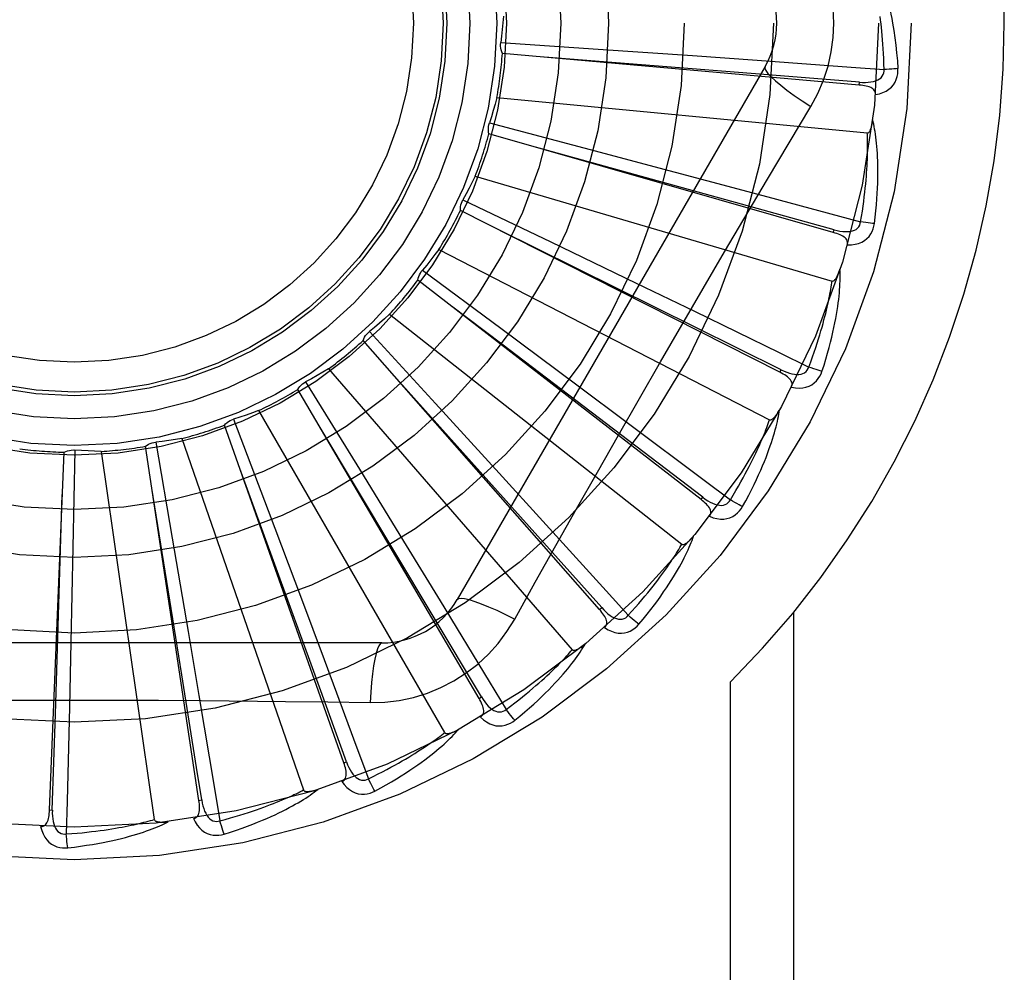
# Model space of a CAD drawing. Header units: inches. Extents: x 0 to 212, y 0 to 138.
# Tile 80 of 256: x 88.023 to 88.354, y 42.096 to 42.416. Entities that reach past the tile are written whole.
import ezdxf

# ---------------------------------------------------------------- set-up
doc = ezdxf.new("R2010")
doc.units = ezdxf.units.IN
doc.header["$LTSCALE"] = 11.6875
doc.header["$MEASUREMENT"] = 0
doc.linetypes.add('HIDDEN', pattern=[0.2, 0.1, -0.1])
doc.layers.add('RIGHTHAND_DOOR_ASSEMBLY', color=7, linetype='CONTINUOUS')

msp = doc.modelspace()

# ---------------------------------------------------------------- linework, layer by layer
at = {"layer": 'RIGHTHAND_DOOR_ASSEMBLY', "color": 8, "linetype": 'HIDDEN'}
for p, q in [((88.1850879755, 42.408113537), (88.2178088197, 42.4059148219)), ((88.3055217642, 42.3938447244), (88.1856404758, 42.4044768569)), ((88.2178088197, 42.4059148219), (88.24952675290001, 42.4037251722)), ((88.24952675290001, 42.4037251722), (88.2712264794, 42.4021932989)), ((88.27389304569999, 42.4000891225), (88.1704510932, 42.2209224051)), ((88.30552190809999, 42.3938447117), (88.30560623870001, 42.3948006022)), ((88.1838100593, 42.3896253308), (88.3082130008, 42.3777462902)), ((88.1812563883, 42.3811051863), (88.21296981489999, 42.3727537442)), ((88.296813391, 42.3443019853), (88.181110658, 42.3774296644)), ((88.1765026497, 42.3631929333), (88.2964093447, 42.3279851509)), ((88.2542295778, 42.3617939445), (88.27479390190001, 42.3562865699)), ((88.1723826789, 42.3553100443), (88.2019424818, 42.3411077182)), ((88.27479390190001, 42.3562865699), (88.3059783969, 42.3478861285)), ((88.27888636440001, 42.2973026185), (88.171543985, 42.3517285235)), ((88.29681352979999, 42.3443019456), (88.29707724, 42.3452246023)), ((88.2019424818, 42.3411077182), (88.2305745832, 42.3272865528)), ((88.16432493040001, 42.3386211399), (88.2754016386, 42.2813571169)), ((88.1587875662, 42.3316604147), (88.1851253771, 42.3121205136)), ((88.2523886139, 42.2545453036), (88.1572862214, 42.3283023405)), ((88.2305745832, 42.3272865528), (88.25015057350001, 42.3177994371)), ((88.1854338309, 42.3067208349), (88.16849691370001, 42.3195845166)), ((88.1477170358, 42.3167980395), (88.2459491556, 42.2395474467)), ((88.1409624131, 42.3110110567), (88.1631263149, 42.2868398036)), ((88.1851253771, 42.3121205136), (88.2106243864, 42.2931304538)), ((88.21827783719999, 42.2175754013), (88.1388526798, 42.3079977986)), ((88.2529764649, 42.2553037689), (88.1854338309, 42.3067208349)), ((88.12727921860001, 42.2985123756), (88.2091163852, 42.2040672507)), ((88.27888649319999, 42.2973025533), (88.2793200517, 42.2981586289)), ((88.1777868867, 42.1877291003), (88.1169095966, 42.2915487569)), ((88.1195514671, 42.2941082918), (88.13674039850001, 42.2661792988)), ((88.2106243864, 42.2931304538), (88.22805116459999, 42.2801100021)), ((88.1037501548, 42.2844250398), (88.16623455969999, 42.1761988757)), ((88.1631263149, 42.2868398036), (88.18457063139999, 42.2633671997)), ((88.0953285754, 42.2815630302), (88.10692128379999, 42.2508857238)), ((88.1323792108, 42.1660851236), (88.09225005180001, 42.2795497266)), ((88.07798024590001, 42.27504518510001), (88.1188535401, 42.1569495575)), ((88.04201885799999, 42.2711848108), (88.04137955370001, 42.2383964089)), ((88.08369596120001, 42.1534257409), (88.0657653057, 42.272434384)), ((88.0691692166, 42.2738286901), (88.0747467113, 42.2415118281)), ((88.0334966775, 42.1502084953), (88.03841258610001, 42.2704598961)), ((88.0509008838, 42.270711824), (88.06868579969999, 42.1470150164)), ((88.13674039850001, 42.2661792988), (88.15335496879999, 42.2390725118)), ((88.18457063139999, 42.2633671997), (88.1992183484, 42.2472840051)), ((88.0779346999, 42.1956731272), (88.06786287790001, 42.2583887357)), ((88.25238872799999, 42.2545452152), (88.2529764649, 42.2553037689)), ((88.10692128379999, 42.2508857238), (88.118105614, 42.2211244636)), ((88.0747467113, 42.2415118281), (88.08009657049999, 42.2101717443)), ((88.04137955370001, 42.2383964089), (88.04070158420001, 42.2066102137)), ((88.15335496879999, 42.2390725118), (88.1646942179, 42.22050786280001)), ((88.18978140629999, 42.2143616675), (88.19668443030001, 42.2267368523)), ((88.118105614, 42.2211244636), (88.1257265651, 42.200749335)), ((88.2182779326, 42.2175752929), (88.21899860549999, 42.2182089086)), ((88.2835368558, 41.94467246), (88.2835368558, 42.2166941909)), ((88.08009657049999, 42.2101717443), (88.0837237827, 42.1887225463)), ((88.1451920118, 42.20633906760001), (87.9383081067, 42.20633906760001)), ((88.04070158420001, 42.2066102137), (88.0402039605, 42.1848621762)), ((88.0828975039, 42.1645028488), (88.0779346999, 42.1956731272)), ((88.2623236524, 41.94467246), (88.2623236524, 42.1933050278)), ((88.1777869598, 42.1877289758), (88.1786145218, 42.188214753)), ((88.13237925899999, 42.1660849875), (88.1332837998, 42.1664053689)), ((88.0846448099, 42.1535690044), (88.0828975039, 42.1645028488)), ((88.08369598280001, 42.1534255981), (88.0846448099, 42.1535690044)), ((88.0334966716, 42.150208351), (88.034455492, 42.150169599))]:
    msp.add_line(p, q, dxfattribs=at)
for points in [[(88.29699172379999, 42.41467246), (88.2967698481, 42.4195495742), (88.2961153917, 42.4243821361), (88.29503081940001, 42.42915777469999), (88.2935193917, 42.4338298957), (88.2915869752, 42.4383528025), (88.2892399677, 42.4427159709)], [(88.3113648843, 42.4334748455), (88.3116676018, 42.4328076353), (88.3119710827, 42.4321045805), (88.3122745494, 42.4313664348), (88.3125788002, 42.4305904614), (88.3128845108, 42.4297746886), (88.3131909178, 42.428917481), (88.3134975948, 42.4280172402), (88.3138039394, 42.4270718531), (88.3141092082, 42.4260793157), (88.3144130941, 42.4250376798), (88.31471494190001, 42.4239449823), (88.3150146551, 42.4227992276), (88.31531183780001, 42.4215986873), (88.3156061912, 42.4203405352), (88.31589773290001, 42.4190227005), (88.316184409, 42.4176411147), (88.31646435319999, 42.4161905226), (88.3167364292, 42.41467246)], [(88.18598305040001, 42.4169629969), (88.1858091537, 42.4147417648), (88.185602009, 42.4125264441), (88.18536161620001, 42.4103170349), (88.1850879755, 42.408113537)], [(88.31384284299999, 42.3990985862), (88.3137953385, 42.4009482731), (88.31373413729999, 42.4027232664), (88.31365857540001, 42.4044219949), (88.3135706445, 42.4060491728), (88.31347173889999, 42.407608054), (88.3133629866, 42.4091014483), (88.31324566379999, 42.4105323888), (88.31312072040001, 42.4119034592), (88.3129892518, 42.4132174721), (88.312852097, 42.4144767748), (88.31271019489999, 42.4156839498), (88.3125643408, 42.4168411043)], [(88.2892399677, 42.386628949), (88.2915834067, 42.3909871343), (88.2935150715, 42.3955086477), (88.2950295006, 42.4001848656), (88.2961172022, 42.404965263), (88.29677166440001, 42.4097980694), (88.29699172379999, 42.41467246)], [(88.3167364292, 42.41467246), (88.3171346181, 42.4122371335), (88.3174923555, 42.4097560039), (88.3178082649, 42.407229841), (88.31808283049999, 42.4046584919), (88.3183163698, 42.4020417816), (88.31850738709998, 42.3993805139)], [(88.1856404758, 42.4044768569), (88.1854060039, 42.4050522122), (88.1852281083, 42.4056446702), (88.18510598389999, 42.4062601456), (88.1850411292, 42.4068833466), (88.1850353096, 42.4074990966), (88.1850879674, 42.4081134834)], [(88.30560623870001, 42.3948006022), (88.27343994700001, 42.3973755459), (88.1997847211, 42.4032039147)], [(88.2712264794, 42.4021932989), (88.3028248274, 42.3999055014), (88.31384284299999, 42.3990985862)], [(88.27389288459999, 42.4000888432), (88.2738299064, 42.3995207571), (88.2741597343, 42.3987364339), (88.27486347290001, 42.3977659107), (88.2759281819, 42.39661439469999), (88.27735504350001, 42.3952821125), (88.27913436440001, 42.3937860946), (88.28124250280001, 42.3921472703), (88.28365305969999, 42.3903894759), (88.28634536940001, 42.3885317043), (88.2892416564, 42.3866278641)], [(88.3056060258, 42.3948020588), (88.30664203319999, 42.3947410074), (88.3076248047, 42.3947313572), (88.3085569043, 42.394775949), (88.3094347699, 42.3948768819), (88.31025773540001, 42.3950388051), (88.3110188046, 42.3952625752), (88.31171551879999, 42.3955478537), (88.3123306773, 42.3958991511), (88.31284612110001, 42.3963192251), (88.31326033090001, 42.3968025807), (88.3135648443, 42.3973470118), (88.3137628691, 42.3979268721), (88.31385543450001, 42.3985127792), (88.31384312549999, 42.3991029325)], [(88.31094745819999, 42.3906215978), (88.3122716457, 42.3909240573), (88.3134683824, 42.3913291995), (88.3145457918, 42.3918389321), (88.3154932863, 42.3924475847), (88.31631049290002, 42.39315269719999), (88.316994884, 42.3939428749), (88.317545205, 42.3948163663), (88.31796787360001, 42.3957391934), (88.3182596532, 42.3966868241), (88.31844061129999, 42.3976286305), (88.3185237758, 42.3985223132), (88.31850738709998, 42.3993805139)], [(88.3185073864, 42.3993805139), (88.31789113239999, 42.3993144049), (88.3171866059, 42.3992539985), (88.3164178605, 42.3992014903), (88.31559431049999, 42.3991575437), (88.3147256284, 42.3991228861), (88.3138428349, 42.3990988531)], [(88.3109472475, 42.3906165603), (88.31094295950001, 42.3910796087), (88.3108567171, 42.3915032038), (88.31068342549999, 42.3918885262), (88.3104383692, 42.3922320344), (88.31013426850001, 42.3925280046), (88.309773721, 42.3927841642), (88.3093612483, 42.393005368), (88.3089037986, 42.39319451), (88.3084081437, 42.3933548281), (88.3078793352, 42.3934901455), (88.3073241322, 42.3936047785), (88.3067441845, 42.3937004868), (88.30614388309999, 42.3937808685), (88.3055217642, 42.3938447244)], [(88.1838100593, 42.3896253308), (88.1832189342, 42.3874771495), (88.1825962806, 42.3853410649), (88.1819420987, 42.3832170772), (88.1812563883, 42.3811051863)], [(88.26027604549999, 42.3377657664), (88.2747273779, 42.3622386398), (88.281948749, 42.3744191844), (88.2892399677, 42.386628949)], [(88.181110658, 42.3774296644), (88.18098931, 42.3780389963), (88.1809267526, 42.3786544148), (88.1809233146, 42.37928188), (88.1809775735, 42.3799060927), (88.1810883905, 42.3805118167), (88.1812563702, 42.3811051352)], [(88.3082130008, 42.3777462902), (88.3083851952, 42.3777625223), (88.3085443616, 42.3778188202), (88.3086900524, 42.3779190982), (88.3088236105, 42.3780516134), (88.308945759, 42.3782068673), (88.3090579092, 42.3783820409), (88.3091612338, 42.3785709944), (88.309257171, 42.3787741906), (88.30934750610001, 42.37899032), (88.3094323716, 42.3792185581), (88.30951242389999, 42.3794578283), (88.30958787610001, 42.3797075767), (88.30965904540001, 42.3799664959), (88.30972627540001, 42.3802357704), (88.30979002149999, 42.3805157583), (88.3098502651, 42.3808076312), (88.30990740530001, 42.381112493), (88.3099606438, 42.3814309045), (88.31000923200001, 42.3817639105), (88.3100534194, 42.3821111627)], [(88.31061200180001, 42.3472801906), (88.3108825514, 42.3494925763), (88.31111237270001, 42.3516137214), (88.31130412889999, 42.353641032), (88.3114607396, 42.3555802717), (88.311584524, 42.35743538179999), (88.31167820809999, 42.3592096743), (88.3117440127, 42.3609068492), (88.311784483, 42.3625300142), (88.3118017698, 42.3640826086), (88.311798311, 42.3655675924), (88.3117762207, 42.3669882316), (88.3117378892, 42.3683472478), (88.31168606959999, 42.3696478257), (88.31162123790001, 42.3708920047), (88.3115445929, 42.3720823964), (88.3114560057, 42.37322053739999), (88.31135518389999, 42.3743082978), (88.3112431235, 42.3753473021), (88.3111200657, 42.3763391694), (88.3109875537, 42.3772858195), (88.3108466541, 42.3781890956), (88.3106987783, 42.3790508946), (88.31054582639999, 42.3798729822), (88.3103871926, 42.3806576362), (88.31022254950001, 42.3814080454), (88.3100525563, 42.3821232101)], [(88.3059783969, 42.3478861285), (88.3062818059, 42.3497113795), (88.3065576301, 42.3514658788), (88.30680492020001, 42.3531482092), (88.30702652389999, 42.3547626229), (88.3072244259, 42.3563120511), (88.3074002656, 42.3577990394), (88.3075558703, 42.3592263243), (88.3076926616, 42.36059626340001), (88.3078122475, 42.361911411), (88.3079158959, 42.3631739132), (88.3080050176, 42.364386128), (88.30808079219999, 42.3655499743), (88.3081445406, 42.3666675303), (88.30819725, 42.3677406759), (88.3082401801, 42.3687714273), (88.30827383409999, 42.3697614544), (88.3082990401, 42.3707126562), (88.3083160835, 42.3716263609), (88.30832536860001, 42.3725041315), (88.3083273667, 42.3733471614), (88.3083225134, 42.3741567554), (88.30831132, 42.3749341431), (88.3082942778, 42.3756805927), (88.30827188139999, 42.3763972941), (88.30824487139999, 42.3770860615), (88.3082130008, 42.3777462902)], [(88.29707724, 42.3452246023), (88.2659795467, 42.353840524), (88.19475839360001, 42.3735029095)], [(88.21296981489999, 42.3727537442), (88.24370016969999, 42.3646010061), (88.2542295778, 42.3617939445)], [(88.1765026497, 42.3631929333), (88.175515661, 42.3611954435), (88.1745000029, 42.3592157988), (88.1734556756, 42.357253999), (88.1723826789, 42.3553100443)], [(88.171543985, 42.3517285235), (88.1715401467, 42.3523498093), (88.17159518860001, 42.3529659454), (88.17171056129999, 42.3535827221), (88.1718819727, 42.3541853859), (88.1721054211, 42.3547591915), (88.1723826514, 42.3553099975)], [(88.2970773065, 42.3452260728), (88.29808303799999, 42.3449700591), (88.29904622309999, 42.3447745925), (88.2999699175, 42.34464197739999), (88.30085102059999, 42.3445749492), (88.3016897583, 42.344578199), (88.3024794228, 42.344653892), (88.3032175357, 42.3448021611), (88.30388806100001, 42.3450306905), (88.30447368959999, 42.3453456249), (88.3049718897, 42.3457418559), (88.30537393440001, 42.3462188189), (88.3056781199, 42.346750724), (88.30587989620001, 42.3473085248), (88.30597949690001, 42.3478903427)], [(88.3015310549, 42.3401102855), (88.3028885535, 42.3401566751), (88.3041403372, 42.3403280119), (88.30529474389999, 42.3406246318), (88.30634030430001, 42.3410429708), (88.30727618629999, 42.3415806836), (88.3080977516, 42.34222706), (88.30880343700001, 42.3429806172), (88.30939311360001, 42.3438067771), (88.3098589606, 42.3446820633), (88.3102148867, 42.3455726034), (88.31046567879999, 42.3464343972), (88.31061200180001, 42.3472801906)], [(88.31061200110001, 42.3472801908), (88.3099943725, 42.3473319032), (88.3092911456, 42.347405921), (88.3085263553, 42.3474998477), (88.3077093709, 42.3476125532), (88.3068498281, 42.3477429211), (88.30597843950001, 42.3478863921)], [(88.2793200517, 42.2981586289), (88.2504149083, 42.3125041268), (88.1842019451, 42.3452898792)], [(88.3015300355, 42.3401069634), (88.3016133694, 42.3405614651), (88.3016087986, 42.3409931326), (88.3015115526, 42.3414041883), (88.301335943, 42.3417879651), (88.3010933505, 42.3421361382), (88.30078779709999, 42.3424559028), (88.3004246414, 42.3427511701), (88.3000112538, 42.34302346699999), (88.2995548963, 42.3432746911), (88.29906125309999, 42.3435076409), (88.2985377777, 42.3437252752), (88.2979864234, 42.3439290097), (88.2974121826, 42.3441215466), (88.296813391, 42.3443019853)], [(88.16432493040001, 42.3386211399), (88.1629777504, 42.3368465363), (88.1616057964, 42.3350948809), (88.1602090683, 42.3333661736), (88.1587875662, 42.3316604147)], [(88.19668443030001, 42.2267368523), (88.2105840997, 42.2514261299), (88.21757719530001, 42.26379796), (88.22461176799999, 42.2761673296), (88.231668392, 42.2885241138), (88.2387732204, 42.3008635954), (88.2459051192, 42.3131888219), (88.2530791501, 42.3254835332), (88.26027604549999, 42.3377657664)], [(88.1572862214, 42.3283023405), (88.1574000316, 42.3289131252), (88.1575706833, 42.3295077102), (88.15780069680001, 42.3300915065), (88.1580830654, 42.3306508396), (88.1584110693, 42.3311719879), (88.1587875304, 42.3316603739)], [(88.29299924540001, 42.2976155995), (88.2936836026, 42.2997368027), (88.2943107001, 42.3017761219), (88.294882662, 42.3037305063), (88.29540344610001, 42.3056050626), (88.2958760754, 42.3074032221), (88.29630385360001, 42.309127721), (88.2966896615, 42.3107817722), (88.2970365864, 42.3123679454), (88.2973473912, 42.3138892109), (88.29762503, 42.3153480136), (88.2978721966, 42.3167471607), (88.2980917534, 42.318088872), (88.29828700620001, 42.3193757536), (88.2984588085, 42.3206097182), (88.2986088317, 42.3217931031), (88.29873724, 42.3229274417), (88.2988441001, 42.3240146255), (88.2989306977, 42.3250560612), (88.2989975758, 42.326053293), (88.29904661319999, 42.327007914), (88.2990792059, 42.327921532), (88.2990970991, 42.328795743), (88.29910249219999, 42.3296319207), (88.299095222, 42.3304324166), (88.29907557, 42.3312004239), (88.29904399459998, 42.331934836)], [(88.2964093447, 42.3279851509), (88.2965814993, 42.3279685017), (88.2967484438, 42.3279936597), (88.29691047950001, 42.3280645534), (88.29706670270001, 42.3281693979), (88.2972160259, 42.3282987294), (88.2973593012, 42.3284495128), (88.29749651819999, 42.32861549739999), (88.2976291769, 42.3287968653), (88.2977587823, 42.328991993), (88.2978853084, 42.3292000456), (88.29800919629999, 42.3294198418), (88.2981305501, 42.3296507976), (88.2982494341, 42.3298915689), (88.2983664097, 42.3301432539), (88.2984819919, 42.330406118), (88.2985963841, 42.3306813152), (88.298711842, 42.3309749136), (88.29882272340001, 42.3312724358), (88.29892352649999, 42.3315598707), (88.29901608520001, 42.3318418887)], [(88.28856405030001, 42.2990875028), (88.2892074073, 42.3008223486), (88.2898102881, 42.3024929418), (88.2903714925, 42.3040980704), (88.2908946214, 42.3056413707), (88.2913821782, 42.3071253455), (88.29183625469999, 42.308552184), (88.29225916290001, 42.3099242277), (88.2926527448, 42.3112435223), (88.29301906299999, 42.3125122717), (88.2933597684, 42.3137323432), (88.2936766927, 42.3149057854), (88.2939713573, 42.316034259), (88.29424545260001, 42.3171195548), (88.2945003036, 42.318163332), (88.2947375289, 42.3191673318), (88.2949579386, 42.3201330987), (88.2951627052, 42.3210623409), (88.2953523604, 42.3219563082), (88.2955275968, 42.3228164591), (88.2956891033, 42.3236438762), (88.29583755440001, 42.3244397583), (88.29597368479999, 42.325205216), (88.2960982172, 42.3259414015), (88.2962118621, 42.32664938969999), (88.2963156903, 42.3273308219), (88.2964093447, 42.3279851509)], [(88.25015057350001, 42.3177994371), (88.27863517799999, 42.3039315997), (88.28856405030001, 42.2990875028)], [(88.1477170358, 42.3167980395), (88.14605835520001, 42.3153104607), (88.14437969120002, 42.313850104), (88.1426810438, 42.3124169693), (88.1409624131, 42.3110110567)], [(88.1388526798, 42.3079977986), (88.1390800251, 42.3085760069), (88.13936011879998, 42.309127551), (88.1396964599, 42.309657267), (88.14007958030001, 42.3101530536), (88.1405002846, 42.3106027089), (88.1409623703, 42.3110110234)], [(88.12727921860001, 42.2985123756), (88.12536898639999, 42.2973655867), (88.12344428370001, 42.29624930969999), (88.1215051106, 42.2951635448), (88.1195514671, 42.2941082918)], [(88.2793203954, 42.2981600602), (88.280259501, 42.2977183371), (88.28116828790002, 42.2973441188), (88.28205019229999, 42.29703909), (88.2829026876, 42.2968065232), (88.2837268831, 42.2966509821), (88.2845166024, 42.2965758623), (88.28526943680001, 42.2965817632), (88.28597109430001, 42.296679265), (88.2866057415, 42.2968776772), (88.2871699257, 42.2971724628), (88.2876549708, 42.2975647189), (88.288054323, 42.2980294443), (88.2883580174, 42.2985389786), (88.28856592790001, 42.2990914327)], [(88.2827254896, 42.2922938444), (88.2840672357, 42.29208248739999), (88.28532882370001, 42.2920138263), (88.28651850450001, 42.292086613), (88.28762434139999, 42.2922995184), (88.28864507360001, 42.2926503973), (88.2895741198, 42.2931296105), (88.2904096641, 42.2937359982), (88.2911450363, 42.2944356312), (88.29176811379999, 42.2952069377), (88.29228614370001, 42.2960140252), (88.29269549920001, 42.2968127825), (88.29299924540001, 42.2976155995)], [(88.2929992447, 42.2976155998), (88.2924025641, 42.2977832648), (88.2917260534, 42.2979890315), (88.2909928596, 42.2982259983), (88.2902119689, 42.2984912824), (88.28939263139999, 42.2987819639), (88.28856414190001, 42.2990877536)], [(88.21899860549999, 42.2182089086), (88.19749568, 42.2422697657), (88.1482109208, 42.2973158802)], [(88.2827238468, 42.2922907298), (88.28289169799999, 42.2927212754), (88.2829689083, 42.2931460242), (88.2829512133, 42.2935680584), (88.2828514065, 42.2939781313), (88.2826790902, 42.2943659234), (88.2824395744, 42.2947377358), (88.28213886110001, 42.2950963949), (88.2817844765, 42.2954420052), (88.2813839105, 42.2957750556), (88.2809432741, 42.2960972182), (88.28047044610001, 42.296409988), (88.2799676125, 42.2967143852), (88.2794401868, 42.2970121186), (88.27888636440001, 42.2973026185)], [(88.1169095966, 42.2915487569), (88.1172422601, 42.2920734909), (88.1176216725, 42.2925620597), (88.1180521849, 42.2930185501), (88.11852221, 42.2934328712), (88.11902040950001, 42.2937947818), (88.11955141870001, 42.2941082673)], [(88.1037501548, 42.2844250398), (88.1016574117, 42.2836604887), (88.09955623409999, 42.2829286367), (88.097446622, 42.2822294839), (88.0953285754, 42.2815630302)], [(88.26630568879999, 42.2521817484), (88.2673791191, 42.2541351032), (88.2683808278, 42.25601889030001), (88.2693123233, 42.2578297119), (88.2701784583, 42.2595718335), (88.27098285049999, 42.2612480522), (88.2717292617, 42.2628604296), (88.27242112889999, 42.2644115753), (88.2730619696, 42.2659034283), (88.2736550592, 42.2673383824), (88.2742037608, 42.2687182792), (88.2747112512, 42.2700453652), (88.2751807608, 42.2713212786), (88.2756160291, 42.2725479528), (88.276018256, 42.2737271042), (88.2763895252, 42.2748607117), (88.27673028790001, 42.2759502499), (88.2770409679, 42.2769975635), (88.2773230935, 42.2780037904), (88.2775774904, 42.2789703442), (88.2778063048, 42.2798984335), (88.27801121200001, 42.2807893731), (88.27819422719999, 42.2816443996), (88.2783577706, 42.2824644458), (88.2785021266, 42.2832518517), (88.2786281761, 42.2840096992), (88.27873615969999, 42.2847368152)], [(88.2754016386, 42.2813571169), (88.27556753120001, 42.281308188), (88.27573622, 42.281301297), (88.2759087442, 42.2813402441), (88.27608198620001, 42.2814136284), (88.27625308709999, 42.2815123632), (88.2764223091, 42.2816333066), (88.2765884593, 42.2817703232), (88.27675304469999, 42.2819233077), (88.2769172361, 42.2820903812), (88.27708085, 42.2822707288), (88.2772440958, 42.2824631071), (88.2774069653, 42.2826669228), (88.27756926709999, 42.2828808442), (88.27773176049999, 42.2831058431), (88.2778950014, 42.2833420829), (88.2780594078, 42.283590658), (88.278225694, 42.2838523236), (88.2783935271, 42.2841282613), (88.2785628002, 42.2844200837), (88.2787335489, 42.2847272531)], [(88.09225005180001, 42.2795497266), (88.09267601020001, 42.280002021), (88.0931410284, 42.2804099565), (88.0936501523, 42.2807767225), (88.0941900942, 42.2810946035), (88.0947477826, 42.281355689), (88.0953285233, 42.2815630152)], [(88.26222920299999, 42.2544664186), (88.26318925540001, 42.2560481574), (88.2640974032, 42.2575744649), (88.2649522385, 42.259044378), (88.26575798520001, 42.2604607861), (88.26651757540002, 42.2618256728), (88.26723347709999, 42.263140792), (88.2679084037, 42.2644080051), (88.2685445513, 42.2656289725), (88.269144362, 42.2668054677), (88.26970981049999, 42.2679390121), (88.27024308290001, 42.2690312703), (88.27074598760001, 42.2700835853), (88.2712205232, 42.2710973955), (88.2716683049, 42.2720740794), (88.2720912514, 42.2730150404), (88.27249045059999, 42.2739216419), (88.27286737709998, 42.2747953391), (88.27322278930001, 42.2756372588), (88.2735576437, 42.2764487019), (88.27387282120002, 42.2772306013), (88.27416921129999, 42.2779840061), (88.2744477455, 42.2787098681), (88.27470935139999, 42.27940918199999), (88.27495493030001, 42.2800828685), (88.27518584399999, 42.2807323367), (88.2754016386, 42.2813571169)], [(88.1786145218, 42.188214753), (88.1620537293, 42.2159102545), (88.12407715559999, 42.279288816)], [(88.22805116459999, 42.2801100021), (88.2533965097, 42.2611020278), (88.26222920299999, 42.2544664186)], [(88.07798024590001, 42.27504518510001), (88.0757806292, 42.2746905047), (88.07357891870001, 42.2743695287), (88.07137511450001, 42.2740822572), (88.0691692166, 42.2738286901)], [(88.03841258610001, 42.2704598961), (88.03897613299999, 42.2707214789), (88.03955945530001, 42.2709273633), (88.04016842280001, 42.271078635), (88.0407878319, 42.2711730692), (88.0414026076, 42.2712081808), (88.0420188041, 42.2711848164)], [(88.0509008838, 42.270711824), (88.0486738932, 42.2707798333), (88.0464512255, 42.2708813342), (88.0442328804, 42.2710163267), (88.04201885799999, 42.2711848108)], [(88.0657653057, 42.272434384), (88.06626916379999, 42.2727978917), (88.0668029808, 42.27311045), (88.0673723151, 42.2733742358), (88.0679626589, 42.2735841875), (88.06855967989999, 42.2737350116), (88.0691691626, 42.2738286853)], [(88.1332837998, 42.1664053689), (88.1222636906, 42.1967345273), (88.0969678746, 42.2661548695)], [(88.034455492, 42.150169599), (88.03549698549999, 42.182421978), (88.0378140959, 42.2562711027)], [(88.2552079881, 42.2488972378), (88.2554544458, 42.2492885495), (88.2556107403, 42.2496911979), (88.2556732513, 42.2501089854), (88.2556528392, 42.2505305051), (88.25555702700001, 42.2509439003), (88.25539220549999, 42.2513543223), (88.2551648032, 42.2517634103), (88.25488222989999, 42.2521698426), (88.25455193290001, 42.252572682), (88.254180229, 42.2529724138), (88.2537751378, 42.2533690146), (88.2533389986, 42.2537630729), (88.2528774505, 42.2541552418), (88.2523886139, 42.2545453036)], [(88.2529770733, 42.2553051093), (88.2538156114, 42.2546936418), (88.254637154, 42.2541541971), (88.2554453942, 42.253687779), (88.2562384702, 42.2532980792), (88.2570183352, 42.2529893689), (88.2577795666, 42.2527661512), (88.25851991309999, 42.2526294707), (88.25922734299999, 42.252592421), (88.25988807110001, 42.2526671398), (88.2604978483, 42.2528498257), (88.26104836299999, 42.2531431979), (88.2615284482, 42.2535239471), (88.26192308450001, 42.2539667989), (88.26223179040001, 42.25446992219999)], [(88.2552104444, 42.24890048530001), (88.25648794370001, 42.2484390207), (88.2577137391, 42.2481328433), (88.25889569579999, 42.2479791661), (88.26002184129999, 42.2479789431), (88.26109053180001, 42.2481303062), (88.2620934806, 42.2484250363), (88.2630286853, 42.2488623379), (88.2638831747, 42.2494101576), (88.26464096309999, 42.2500496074), (88.2653023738, 42.2507440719), (88.2658554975, 42.2514509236), (88.26630568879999, 42.2521817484)], [(88.26630568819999, 42.2521817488), (88.2657515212, 42.2524593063), (88.2651261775, 42.252789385), (88.2644510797, 42.2531608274), (88.26373450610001, 42.253569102), (88.26298498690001, 42.2540095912), (88.26222934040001, 42.2544666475)], [(88.1992183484, 42.2472840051), (88.2205083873, 42.2238228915), (88.2279256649, 42.2156355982)], [(88.2314961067, 42.2126207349), (88.2329198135, 42.21433564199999), (88.23425992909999, 42.215995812), (88.2355172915, 42.217597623), (88.2366974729, 42.21914434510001), (88.2378045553, 42.2206380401), (88.2388426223, 42.2220800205), (88.2398155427, 42.2234721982), (88.2407271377, 42.2248158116), (88.2415810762, 42.2261125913), (88.2423810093, 42.2273637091), (88.24313048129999, 42.2285707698), (88.24383297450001, 42.2297347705), (88.2444925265, 42.230856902), (88.24511064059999, 42.2319386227), (88.245689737, 42.2329814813), (88.2462305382, 42.23398684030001), (88.2467338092, 42.234956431), (88.2472012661, 42.2358910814), (88.24763398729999, 42.2367920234), (88.24803430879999, 42.2376600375), (88.24840412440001, 42.2384960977), (88.2487456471, 42.2393010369), (88.2490614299, 42.2400753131), (88.2493521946, 42.24082116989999), (88.24961938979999, 42.2415414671), (88.2498630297, 42.24223500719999)], [(88.2459491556, 42.2395474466), (88.24610279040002, 42.2394680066), (88.2462671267, 42.2394293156), (88.246443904, 42.2394349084), (88.2466279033, 42.2394741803), (88.24681459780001, 42.2395387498), (88.24700365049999, 42.2396254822), (88.24719272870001, 42.2397285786), (88.2473832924, 42.2398476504), (88.2475761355, 42.2399806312), (88.2477709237, 42.2401267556), (88.2479676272, 42.2402847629), (88.2481661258, 42.2404540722), (88.2483659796, 42.2406334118), (88.2485681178, 42.2408235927), (88.24877311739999, 42.2410246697), (88.2489815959, 42.2412376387), (88.24919799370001, 42.2414674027), (88.2494114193, 42.2417022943), (88.2496112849, 42.2419310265), (88.2498011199, 42.2421573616)], [(88.2279256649, 42.2156355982), (88.229167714, 42.2170070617), (88.23034830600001, 42.2183339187), (88.2314658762, 42.21961549), (88.232525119, 42.2208538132), (88.23352928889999, 42.2220502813), (88.2344811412, 42.2232061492), (88.23538369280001, 42.2243227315), (88.2362394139, 42.2254012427), (88.2370510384, 42.2264429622), (88.2378207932, 42.22744901), (88.23855114, 42.2284206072), (88.2392441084, 42.2293587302), (88.2399019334, 42.2302644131), (88.2405264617, 42.2311387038), (88.24111984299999, 42.2319826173), (88.2416834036, 42.2327972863), (88.2422188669, 42.2335838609), (88.2427271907, 42.2343433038), (88.2432095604, 42.2350767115), (88.2436670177, 42.2357848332), (88.2441006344, 42.2364685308), (88.24451150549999, 42.2371285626), (88.2449007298, 42.2377657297), (88.2452693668, 42.2383807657), (88.24561902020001, 42.2389747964), (88.2459491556, 42.2395474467)], [(88.1646942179, 42.22050786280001), (88.1811594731, 42.1934415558), (88.18689325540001, 42.1839984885)], [(88.1704510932, 42.2209224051), (88.170911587, 42.2212612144), (88.1717559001, 42.2213677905), (88.17294832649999, 42.2212435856), (88.1744778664, 42.2208972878), (88.17634508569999, 42.2203277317), (88.178530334, 42.2195348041), (88.1810037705, 42.2185284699), (88.1837312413, 42.2173198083), (88.18668560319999, 42.2159174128), (88.18978140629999, 42.2143616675)], [(88.2189994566, 42.2182101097), (88.2197071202, 42.2174509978), (88.22041172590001, 42.2167658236), (88.22111708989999, 42.2161548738), (88.2218220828, 42.2156221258), (88.2225294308, 42.2151714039), (88.2232346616, 42.2148081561), (88.22393576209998, 42.214533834), (88.2246233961, 42.2143635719), (88.22528632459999, 42.2143118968), (88.2259196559, 42.2143758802), (88.2265157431, 42.2145597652), (88.22705920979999, 42.2148427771), (88.2275305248, 42.2152029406), (88.2279288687, 42.2156385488)], [(88.21997788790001, 42.2114965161), (88.22029361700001, 42.2118336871), (88.22052309, 42.2121992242), (88.2206635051, 42.2125975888), (88.22072326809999, 42.2130153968), (88.2207074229, 42.213439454), (88.22062325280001, 42.2138736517), (88.22047738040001, 42.2143183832), (88.2202768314, 42.2147709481), (88.22002874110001, 42.2152290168), (88.2197394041, 42.2156918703), (88.2194166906, 42.2161579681), (88.2190630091, 42.2166274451), (88.2186840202, 42.2170998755), (88.21827783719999, 42.2175754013)], [(88.23149610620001, 42.2126207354), (88.2310044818, 42.2129981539), (88.2304529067, 42.2134406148), (88.2298603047, 42.2139331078), (88.22923394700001, 42.2144696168), (88.2285813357, 42.2150439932), (88.2279258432, 42.2156357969)], [(88.1412086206, 42.1863181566), (88.1461428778, 42.1864682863), (88.15101022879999, 42.1870524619), (88.1557956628, 42.1880681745), (88.1604660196, 42.189506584), (88.164997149, 42.1913601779), (88.1693465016, 42.1936129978), (88.173474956, 42.1962508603), (88.1773516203, 42.199247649), (88.18094309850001, 42.2025744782), (88.18422721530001, 42.2062158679), (88.1871762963, 42.2101490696), (88.18978140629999, 42.2143616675)], [(88.2199803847, 42.2114985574), (88.2211474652, 42.2108036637), (88.2222931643, 42.210271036), (88.22342467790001, 42.2098964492), (88.22453043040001, 42.2096831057), (88.2256084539, 42.2096294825), (88.2266490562, 42.2097290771), (88.22765012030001, 42.2099814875), (88.22859284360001, 42.2103576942), (88.2294579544, 42.2108421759), (88.2302388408, 42.2113989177), (88.2309157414, 42.2119883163), (88.2314961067, 42.2126207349)], [(88.14519167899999, 42.2063390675), (88.1446682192, 42.2061095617), (88.1441538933, 42.20543176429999), (88.14366526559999, 42.204337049), (88.14320037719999, 42.2028392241), (88.1427600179, 42.2009373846), (88.14235408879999, 42.1986484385), (88.1419888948, 42.1960033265), (88.1416718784, 42.1930368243), (88.1414091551, 42.1897763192), (88.14120852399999, 42.1863161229)], [(88.189828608, 42.1803623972), (88.1915511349, 42.1817768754), (88.1931812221, 42.1831534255), (88.19471900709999, 42.1844883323), (88.1961705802, 42.1857837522), (88.1975403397, 42.1870409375), (88.1988325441, 42.188260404), (88.200051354, 42.1894432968), (88.2012007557, 42.1905901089), (88.20228467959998, 42.1917018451), (88.2033069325, 42.1927789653), (88.2042712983, 42.1938223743), (88.2051813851, 42.1948323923), (88.20604138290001, 42.19580942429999), (88.2068530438, 42.1967546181), (88.2076190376, 42.1976690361), (88.2083403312, 42.1985538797), (88.20901800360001, 42.199410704), (88.2096538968, 42.2002399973), (88.2102493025, 42.201042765), (88.2108066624, 42.2018193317), (88.2113280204, 42.2025702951), (88.21181570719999, 42.2032960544), (88.21227231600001, 42.2039965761), (88.2126989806, 42.2046739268), (88.21309766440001, 42.20533064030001), (88.2134681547, 42.205965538)], [(88.2091163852, 42.2040672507), (88.20925220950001, 42.2039601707), (88.20940625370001, 42.20389107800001), (88.2095808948, 42.2038631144), (88.20976900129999, 42.2038668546), (88.2099645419, 42.203894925), (88.2101665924, 42.2039443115), (88.2103717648, 42.2040097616), (88.2105814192, 42.20409061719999), (88.2107959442, 42.2041846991), (88.2110148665, 42.2042913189), (88.2112379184, 42.2044092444), (88.2114648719, 42.2045379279), (88.21169505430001, 42.2046762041), (88.21192953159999, 42.2048246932), (88.21216888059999, 42.2049833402), (88.21241389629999, 42.20515300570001), (88.2126652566, 42.2053339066), (88.2129238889, 42.2055279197), (88.2131910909, 42.2057372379), (88.2134664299, 42.2059611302)], [(88.18689325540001, 42.1839984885), (88.1883724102, 42.1851101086), (88.1897827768, 42.1861895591), (88.1911226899, 42.1872364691), (88.1923971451, 42.1882519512), (88.1936096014, 42.1892367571), (88.194763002, 42.1901915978), (88.1958605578, 42.1911171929), (88.1969049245, 42.1920142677), (88.1978990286, 42.1928835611), (88.19884526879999, 42.1937257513), (88.1997462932, 42.1945415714), (88.20060427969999, 42.1953315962), (88.2014216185, 42.196096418), (88.2022003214, 42.1968367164), (88.2029426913, 42.1975530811), (88.20365024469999, 42.1982463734), (88.2043248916, 42.1989173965), (88.2049677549, 42.1995669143), (88.2055802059, 42.2001957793), (88.2061634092, 42.20080453), (88.2067185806, 42.2013938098), (88.2072469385, 42.2019641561), (88.20774971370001, 42.2025161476), (88.2082280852, 42.2030503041), (88.20868384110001, 42.2035674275), (88.2091163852, 42.2040672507)], [(88.1257265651, 42.200749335), (88.13677193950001, 42.1710560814), (88.14061499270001, 42.1606985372)], [(88.0837237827, 42.1887225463), (88.0889500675, 42.1574755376), (88.09076349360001, 42.1465778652)], [(87.9564602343, 42.1865275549), (87.9847916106, 42.1868347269), (87.9990024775, 42.1869644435), (88.01323195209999, 42.1870570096), (88.0274615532, 42.1871241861), (88.04170027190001, 42.187140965), (88.05594018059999, 42.1871271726), (88.0701747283, 42.1870616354), (88.084409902, 42.1869700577)], [(88.084409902, 42.1869700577), (88.1128296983, 42.1866912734), (88.1269890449, 42.1865276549), (88.1412086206, 42.1863181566)], [(88.17830524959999, 42.1814378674), (88.1786794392, 42.1817095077), (88.17897415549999, 42.1820252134), (88.1791874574, 42.1823898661), (88.1793251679, 42.1827888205), (88.1793898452, 42.183208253), (88.1793893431, 42.1836505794), (88.1793302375, 42.1841149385), (88.1792189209, 42.1845973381), (88.17906195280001, 42.1850941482), (88.17886540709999, 42.1856034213), (88.1786367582, 42.1861220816), (88.1783783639, 42.1866498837), (88.1780956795, 42.1871853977), (88.1777868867, 42.1877291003)], [(88.1786155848, 42.1882157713), (88.1791667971, 42.1873364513), (88.17972899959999, 42.1865303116), (88.18030599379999, 42.1857969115), (88.1808974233, 42.1851403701), (88.1815066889, 42.1845639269), (88.1821304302, 42.18407377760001), (88.1827669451, 42.1836717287), (88.1834099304, 42.1833744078), (88.1840510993, 42.1831982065), (88.18468509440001, 42.183141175), (88.18530521, 42.1832089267), (88.1858924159, 42.18338397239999), (88.186423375, 42.1836484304), (88.1868969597, 42.1840007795)], [(88.0402039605, 42.1848621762), (88.0394222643, 42.1531907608), (88.0391405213, 42.1421468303)], [(88.1898286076, 42.1803623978), (88.1894172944, 42.1808260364), (88.1889594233, 42.1813648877), (88.1884707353, 42.1819606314), (88.1879572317, 42.1826059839), (88.1874251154, 42.1832934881), (88.1868934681, 42.1839986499)], [(88.17830861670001, 42.1814398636), (88.1793230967, 42.1805366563), (88.180347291, 42.1797968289), (88.1813874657, 42.179214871), (88.18243286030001, 42.1787961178), (88.1834812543, 42.1785394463), (88.18452189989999, 42.1784403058), (88.1855526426, 42.1784987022), (88.18654952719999, 42.1786896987), (88.18749069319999, 42.1790017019), (88.1883628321, 42.179400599), (88.1891390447, 42.1798512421), (88.189828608, 42.1803623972)], [(88.14061499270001, 42.1606985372), (88.1422777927, 42.161510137), (88.1438669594, 42.1623031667), (88.1453807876, 42.1630775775), (88.14682439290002, 42.1638335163), (88.1482013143, 42.1645710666), (88.1495145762, 42.1652903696), (88.15076746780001, 42.1659915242), (88.151962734, 42.16667474), (88.1531033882, 42.1673401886), (88.1541919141, 42.1679880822), (88.1552310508, 42.1686186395), (88.1562230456, 42.16923201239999), (88.1571703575, 42.1698283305), (88.1580750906, 42.1704078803), (88.1589396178, 42.17097080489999), (88.15976559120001, 42.1715176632), (88.1605550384, 42.1720488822), (88.16130920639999, 42.1725649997), (88.162029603, 42.17306659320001), (88.16271747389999, 42.173553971), (88.1633741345, 42.1740275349), (88.1640008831, 42.1744875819), (88.1645990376, 42.1749344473), (88.1651698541, 42.1753684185), (88.1657152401, 42.1757899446), (88.16623455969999, 42.1761988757)], [(88.1428091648, 42.1565726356), (88.1447682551, 42.1576355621), (88.14662939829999, 42.15867874), (88.14839202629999, 42.1596984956), (88.1500625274, 42.1606957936), (88.1516454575, 42.1616710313), (88.1531450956, 42.1626239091), (88.1545657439, 42.1635547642), (88.1559114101, 42.1644633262), (88.1571861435, 42.1653498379), (88.1583937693, 42.1662140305), (88.1595381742, 42.1670560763), (88.1606229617, 42.1678756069), (88.16165232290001, 42.1686722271), (88.1626281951, 42.1694467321), (88.1635534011, 42.1701996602), (88.16442911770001, 42.1709320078), (88.1652566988, 42.1716450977), (88.16603804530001, 42.172339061), (88.1667746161, 42.1730146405), (88.16746887, 42.1736716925), (88.16812292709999, 42.1743104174), (88.1687391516, 42.1749307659), (88.1693200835, 42.1755322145), (88.16986722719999, 42.1761165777), (88.17038299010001, 42.1766859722), (88.1708669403, 42.1772392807)], [(88.16623455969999, 42.1761988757), (88.16634766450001, 42.1760680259), (88.166485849, 42.1759710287), (88.16665204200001, 42.1759105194), (88.16683745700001, 42.1758785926), (88.16703477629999, 42.1758691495), (88.16724252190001, 42.1758794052), (88.1674563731, 42.17590484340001), (88.1676775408, 42.1759445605), (88.1679059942, 42.1759963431), (88.1681411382, 42.1760596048), (88.1683824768, 42.1761331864), (88.1686296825, 42.1762165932), (88.1688818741, 42.1763088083), (88.1691402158, 42.1764102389), (88.16940526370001, 42.1765207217), (88.169677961, 42.1766409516), (88.1699593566, 42.1767711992), (88.17024969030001, 42.1769125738), (88.17054962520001, 42.1770664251), (88.1708589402, 42.1772323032)], [(88.131697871, 42.1598096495), (88.13211649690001, 42.1600054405), (88.1324655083, 42.160259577), (88.1327439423, 42.1605772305), (88.13295468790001, 42.1609428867), (88.1330975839, 42.1613424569), (88.1331808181, 42.161776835), (88.13321068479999, 42.1622439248), (88.1331927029, 42.1627386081), (88.1331326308, 42.1632560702), (88.1330360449, 42.1637933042), (88.1329096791, 42.1643459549), (88.1327558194, 42.1649132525), (88.132579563, 42.1654926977), (88.1323792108, 42.1660851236)], [(88.1332850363, 42.1664061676), (88.13365987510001, 42.1654384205), (88.1340593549, 42.1645404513), (88.13448712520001, 42.1637111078), (88.1349436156, 42.16295450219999), (88.1354327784, 42.1622731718), (88.1359524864, 42.1616738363), (88.13650141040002, 42.1611585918), (88.1370765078, 42.1607449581), (88.1376727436, 42.1604505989), (88.1382844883, 42.1602746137), (88.13890621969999, 42.1602237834), (88.1395159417, 42.1602845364), (88.14008735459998, 42.1604437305), (88.1406190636, 42.1607000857)], [(88.1317012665, 42.1598108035), (88.1325264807, 42.1587319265), (88.1333921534, 42.1578116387), (88.13430339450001, 42.1570433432), (88.1352506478, 42.1564343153), (88.13623152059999, 42.1559838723), (88.1372345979, 42.15568958), (88.13825776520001, 42.1555518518), (88.1392727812, 42.1555507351), (88.140255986, 42.1556789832), (88.1411878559, 42.1559056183), (88.1420353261, 42.1562012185), (88.1428091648, 42.1565726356)], [(88.14280916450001, 42.1565726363), (88.1424930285, 42.1571057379), (88.1421454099, 42.1577215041), (88.1417782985, 42.1583989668), (88.14139620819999, 42.1591298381), (88.14100381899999, 42.1599056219), (88.140615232, 42.1606986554)], [(88.09076349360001, 42.1465778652), (88.0925498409, 42.1470601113), (88.09426037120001, 42.1475380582), (88.0958934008, 42.1480119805), (88.0974539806, 42.1484810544), (88.0989456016, 42.1489446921), (88.1003712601, 42.1494024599), (88.1017342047, 42.1498538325), (88.10303717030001, 42.150298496), (88.1042831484, 42.1507360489), (88.10547461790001, 42.1511662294), (88.10661430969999, 42.1515887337), (88.10770445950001, 42.1520032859), (88.1087475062, 42.1524095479), (88.1097455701, 42.1528074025), (88.1107010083, 42.1531965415), (88.11161554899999, 42.1535772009), (88.1124912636, 42.1539494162), (88.11332947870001, 42.1543134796), (88.114131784, 42.1546696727), (88.11489946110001, 42.1550180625), (88.1156338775, 42.1553587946), (88.1163363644, 42.155691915), (88.11700827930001, 42.1560175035), (88.11765091, 42.1563356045), (88.11826621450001, 42.1566462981), (88.1188535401, 42.1569495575)], [(88.09213718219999, 42.1421112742), (88.0942620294, 42.1427842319), (88.09628696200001, 42.1434563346), (88.09821072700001, 42.1441240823), (88.1000397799, 42.1447872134), (88.1017786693, 42.1454452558), (88.10343154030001, 42.1460971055), (88.1050026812, 42.1467422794), (88.1064959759, 42.1473797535), (88.1079154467, 42.1480089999), (88.10926479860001, 42.1486290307), (88.1105478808, 42.1492392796), (88.111768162, 42.1498387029), (88.1129296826, 42.1504261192), (88.1140344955, 42.1510019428), (88.1150854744, 42.1515661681), (88.1160839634, 42.1521195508), (88.1170315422, 42.1526631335), (88.11793010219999, 42.1531966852), (88.1187812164, 42.1537206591), (88.11958727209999, 42.1542344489), (88.1203503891, 42.15473785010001), (88.1210728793, 42.1552303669), (88.1217571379, 42.1557110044), (88.1224049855, 42.1561812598), (88.1230191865, 42.1566427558), (88.12359910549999, 42.1570944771)], [(88.1188535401, 42.1569495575), (88.11893983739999, 42.156799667), (88.11905716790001, 42.1566782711), (88.1192089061, 42.1565874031), (88.11938492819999, 42.1565209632), (88.11957689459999, 42.1564743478), (88.1197828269, 42.1564451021), (88.1199976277, 42.1564296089), (88.12022231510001, 42.156426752), (88.12045644, 42.1564343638), (88.12069930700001, 42.156451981), (88.1209502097, 42.1564785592), (88.12120873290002, 42.1565136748), (88.1214738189, 42.1565564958), (88.12174668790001, 42.1566072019), (88.122027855, 42.1566655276), (88.12231837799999, 42.1567319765), (88.12262448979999, 42.1568082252), (88.1229311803, 42.1568904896), (88.1232239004, 42.1569751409), (88.1235074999, 42.1570633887)], [(88.0818394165, 42.1473926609), (88.0822874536, 42.1475056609), (88.08267820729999, 42.1476891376), (88.0830117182, 42.147948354), (88.083287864, 42.1482675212), (88.0835037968, 42.1486328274), (88.0836677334, 42.1490436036), (88.0837854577, 42.1494966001), (88.08386142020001, 42.1499857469), (88.0839003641, 42.1505052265), (88.0839071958, 42.151051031), (88.0838877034, 42.1516176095), (88.083843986, 42.1522037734), (88.08378057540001, 42.152806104), (88.08369596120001, 42.1534257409)], [(88.08464617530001, 42.1535695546), (88.0848310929, 42.1525483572), (88.0850534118, 42.1515910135), (88.0853164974, 42.1506957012), (88.0856215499, 42.1498663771), (88.0859729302, 42.1491047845), (88.0863698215, 42.1484179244), (88.086811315, 42.1478081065), (88.08729773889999, 42.1472931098), (88.08782749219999, 42.1468912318), (88.08839487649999, 42.1466026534), (88.0889957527, 42.1464350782), (88.0896059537, 42.1463793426), (88.09019716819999, 42.1464275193), (88.090767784, 42.1465786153)], [(88.03053128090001, 42.1446356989), (88.0309930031, 42.1446619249), (88.0314116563, 42.1447681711), (88.031788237, 42.1449595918), (88.0321197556, 42.1452207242), (88.0324009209, 42.1455385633), (88.03263963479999, 42.145910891), (88.0328409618, 42.1463334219), (88.0330081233, 42.1467993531), (88.0331446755, 42.1473020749), (88.0332546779, 42.1478367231), (88.0333427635, 42.1483967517), (88.0334107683, 42.1489805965), (88.03346249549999, 42.1495840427), (88.0334966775, 42.1502084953)], [(88.0344569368, 42.1501698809), (88.0344452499, 42.149132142), (88.0344823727, 42.1481500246), (88.0345712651, 42.1472211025), (88.0347138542, 42.1463490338), (88.0349147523, 42.145534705), (88.03517448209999, 42.1447851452), (88.0354925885, 42.1441027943), (88.0358727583, 42.143505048), (88.0363168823, 42.1430101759), (88.0368193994, 42.14261943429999), (88.03737770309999, 42.1423411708), (88.0379663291, 42.1421709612), (88.038555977, 42.1421063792), (88.03914487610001, 42.1421467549)], [(88.0391405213, 42.1421468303), (88.0409858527, 42.1422822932), (88.04275592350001, 42.142427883), (88.0444491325, 42.142584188), (88.0460702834, 42.1427494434), (88.0476226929, 42.1429224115), (88.04910922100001, 42.1431020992), (88.0505329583, 42.1432873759), (88.05189653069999, 42.1434774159), (88.05320279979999, 42.1436712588), (88.05445415, 42.1438681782), (88.0556532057, 42.1440673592), (88.05680210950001, 42.1442681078), (88.05790319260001, 42.14446963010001), (88.0589585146, 42.1446714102), (88.0599703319, 42.1448726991), (88.0609403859, 42.1450734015), (88.0618707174, 42.1452731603), (88.0627626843, 42.1454720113), (88.0636179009, 42.1456699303), (88.06443763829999, 42.1458667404), (88.0652232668, 42.1460623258), (88.0659761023, 42.1462564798), (88.0666974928, 42.1464490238), (88.0673887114, 42.1466397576), (88.06805169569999, 42.1468283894), (88.06868579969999, 42.1470150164)], [(88.0396440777, 42.1375009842), (88.0418578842, 42.1377596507), (88.0439734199, 42.1380363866), (88.045988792, 42.1383279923), (88.0479102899, 42.1386329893), (88.0497422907, 42.138950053), (88.0514886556, 42.139277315), (88.05315350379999, 42.1396134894), (88.0547404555, 42.1399568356), (88.0562533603, 42.1403060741), (88.0576956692, 42.1406595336), (88.0590710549, 42.1410159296), (88.0603827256, 42.1413735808), (88.0616344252, 42.1417305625), (88.06282824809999, 42.1420868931), (88.0639670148, 42.142442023), (88.0650521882, 42.14279644), (88.0660855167, 42.1431508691), (88.06706881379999, 42.1435047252), (88.06800371, 42.1438581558), (88.06889243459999, 42.1442101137), (88.0697370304, 42.1445599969), (88.07053967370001, 42.1449068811), (88.07130252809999, 42.1452493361), (88.07202766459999, 42.1455884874), (88.07271810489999, 42.1459254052), (88.0733730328, 42.146259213)], [(88.06868579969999, 42.1470150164), (88.06874217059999, 42.1468515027), (88.0688344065, 42.1467100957), (88.0689662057, 42.1465921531), (88.069126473, 42.1464936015), (88.0693061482, 42.1464114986), (88.0695028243, 42.1463438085), (88.0697108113, 42.146287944), (88.0699308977, 42.1462426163), (88.07016223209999, 42.1462057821), (88.0704040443, 42.146177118), (88.0706554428, 42.1461557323), (88.07091593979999, 42.1461412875), (88.0711843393, 42.1461331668), (88.0714618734, 42.1461313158), (88.0717489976, 42.1461353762), (88.072046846, 42.1461456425), (88.0723564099, 42.1461619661), (88.07267857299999, 42.1461853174), (88.073014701, 42.1462167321), (88.0733643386, 42.1462558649)], [(88.0818428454, 42.1473931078), (88.0824489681, 42.1461775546), (88.0831248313, 42.145110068), (88.0838742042, 42.1441832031), (88.0846890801, 42.1434059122), (88.0855669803, 42.14277797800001), (88.0864962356, 42.1422991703), (88.08747484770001, 42.14197029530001), (88.0884713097, 42.1417771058), (88.0894610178, 42.1417169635), (88.09041893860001, 42.1417631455), (88.0913070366, 42.141893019), (88.09213718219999, 42.1421112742)], [(88.092137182, 42.1421112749), (88.0919276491, 42.1426945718), (88.09170284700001, 42.1433649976), (88.09147058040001, 42.1440996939), (88.0912337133, 42.1448896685), (88.09099523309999, 42.145725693), (88.090763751, 42.146577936)], [(88.03053536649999, 42.1446355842), (88.0309004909, 42.1433272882), (88.03136211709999, 42.1421511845), (88.0319225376, 42.1410992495), (88.0325755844, 42.140181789), (88.0333187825, 42.1393990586), (88.0341406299, 42.1387530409), (88.03503931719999, 42.1382449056), (88.03598121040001, 42.1378666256), (88.03694165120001, 42.1376202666), (88.03789100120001, 42.1374843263), (88.0387876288, 42.1374437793), (88.0396440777, 42.1375009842)], [(88.0396440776, 42.1375009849), (88.0395487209, 42.1381133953), (88.03945486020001, 42.1388142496), (88.03936583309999, 42.1395796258), (88.0392827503, 42.1404001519), (88.0392067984, 42.141266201), (88.0391407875, 42.1421468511)]]:
    msp.add_lwpolyline(points, dxfattribs=at)
for radius in [0.2812500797, 0.2702837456, 0.235, 0.205, 0.179592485, 0.1635, 0.1452498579, 0.1420000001, 0.133, 0.12525, 0.124, 0.1139999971]:
    msp.add_circle((88.0417500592, 42.41467246), radius, dxfattribs=at)
for centre, radius, start, end in [((88.0417500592, 42.41467246), 0.3125, 314.8970822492, 45.1029177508), ((88.2486339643, 42.41467246), 0.0291666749, 329.9999999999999, 30), ((88.0417500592, 42.41467246), 0.1442511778, 350.0007360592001, 355.9469828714), ((88.0417500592, 42.41467246), 0.1442511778, 339.0916451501, 345.0378919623), ((88.0417500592, 42.41467246), 0.1442511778, 328.182554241, 334.1288010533), ((88.0417500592, 42.41467246), 0.1442511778, 317.2734633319, 323.2197101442), ((88.0417500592, 42.41467246), 0.1442511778, 306.3643724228, 312.3106192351), ((88.0417500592, 42.41467246), 0.1442511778, 295.4552815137, 301.401528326), ((88.0417500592, 42.41467246), 0.1442511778, 284.5461906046, 290.4924374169), ((88.0417500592, 42.41467246), 0.1442511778, 262.7280087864, 268.6742555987), ((88.0417500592, 42.41467246), 0.1442511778, 273.6370996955, 279.5833465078), ((88.1451920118, 42.2355057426), 0.0291666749, 270, 329.9999999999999)]:
    msp.add_arc(centre, radius, start, end, dxfattribs=at)

doc.saveas('drawing.dxf')
